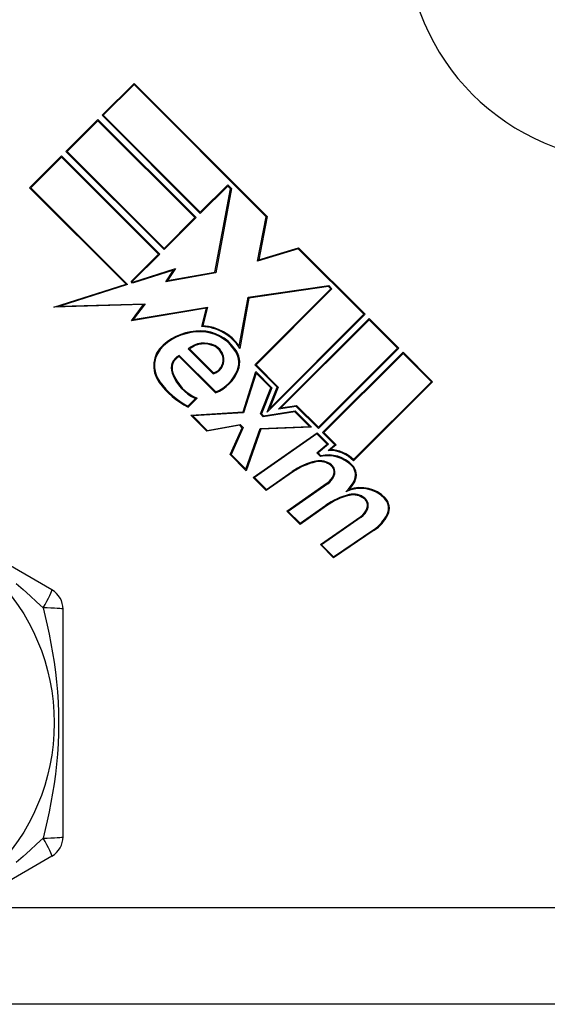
# Model space of a CAD drawing. Header units: inches. Extents: x 4 to 149, y 7 to 82.
# Tile 8 of 188: x 6.008 to 6.477, y 14.047 to 14.922. Entities that reach past the tile are written whole.
import ezdxf

# ---------------------------------------------------------------- set-up
doc = ezdxf.new("R2010")
doc.units = ezdxf.units.IN
doc.header["$MEASUREMENT"] = 0
doc.layers.add('Visible Edges(ANSI)', color=7, linetype='Continuous', lineweight=25)
doc.layers.add('Visible Tangent Edges(ANSI)', color=7, linetype='Continuous', lineweight=25)

msp = doc.modelspace()

# ---------------------------------------------------------------- linework, layer by layer
at = {"layer": 'Visible Edges(ANSI)'}
for p, q in [((6.08113, 14.83747), (6.1095, 14.86584)), ((6.1095, 14.86478), (6.08219, 14.83747)), ((6.1095, 14.86584), (6.22777, 14.74757)), ((6.22695, 14.74733), (6.1095, 14.86478)), ((6.04905, 14.80538), (6.07742, 14.83375)), ((6.07742, 14.83269), (6.05011, 14.80538)), ((6.07742, 14.83375), (6.16466, 14.74651)), ((6.1636, 14.74651), (6.07742, 14.83269)), ((6.16837, 14.75023), (6.08113, 14.83747)), ((6.08219, 14.83747), (6.16837, 14.75129)), ((6.13628, 14.71814), (6.04905, 14.80538)), ((6.05011, 14.80538), (6.13628, 14.7192)), ((6.0167, 14.77303), (6.04507, 14.8014)), ((6.04507, 14.80034), (6.01776, 14.77303)), ((6.04507, 14.8014), (6.13231, 14.71416)), ((6.13125, 14.71416), (6.04507, 14.80034)), ((6.10241, 14.68731), (6.0167, 14.77303)), ((6.01776, 14.77303), (6.10382, 14.68697)), ((6.16837, 14.75129), (6.19277, 14.77568)), ((6.19277, 14.77462), (6.16837, 14.75023)), ((6.18136, 14.69799), (6.19513, 14.77226)), ((6.19594, 14.77251), (6.18201, 14.69734)), ((6.19277, 14.77568), (6.19594, 14.77251)), ((6.19513, 14.77226), (6.19277, 14.77462)), ((6.13628, 14.7192), (6.1636, 14.74651)), ((6.16466, 14.74651), (6.13628, 14.71814)), ((6.21928, 14.70784), (6.22695, 14.74733)), ((6.22777, 14.74757), (6.22025, 14.70892)), ((6.2554, 14.71888), (6.21928, 14.70784)), ((6.22025, 14.70892), (6.25561, 14.71973)), ((6.31368, 14.6606), (6.2554, 14.71888)), ((6.25561, 14.71973), (6.31474, 14.6606)), ((6.10685, 14.68977), (6.13125, 14.71416)), ((6.13231, 14.71416), (6.10791, 14.68977)), ((6.10846, 14.68922), (6.14636, 14.70117)), ((6.14636, 14.70117), (6.1392, 14.69055)), ((6.14454, 14.69981), (6.10825, 14.68837)), ((6.13759, 14.68951), (6.14454, 14.69981)), ((6.18201, 14.69734), (6.13759, 14.68951)), ((6.1392, 14.69055), (6.18136, 14.69799)), ((6.0383, 14.6671), (6.10241, 14.68731)), ((6.10382, 14.68697), (6.04362, 14.66799)), ((6.10825, 14.68837), (6.10685, 14.68977)), ((6.10791, 14.68977), (6.10846, 14.68922)), ((6.21082, 14.67572), (6.28237, 14.68608)), ((6.2821, 14.68528), (6.21146, 14.67505)), ((6.21676, 14.61565), (6.28425, 14.68314)), ((6.28531, 14.68314), (6.21782, 14.61565)), ((6.28425, 14.68314), (6.2821, 14.68528)), ((6.28237, 14.68608), (6.28531, 14.68314)), ((6.20297, 14.63235), (6.21082, 14.67572)), ((6.21146, 14.67505), (6.20337, 14.63037)), ((6.11789, 14.66918), (6.0383, 14.6671)), ((6.04362, 14.66799), (6.11942, 14.66997)), ((6.10711, 14.65487), (6.11789, 14.66918)), ((6.17381, 14.66604), (6.10711, 14.65487)), ((6.11942, 14.66997), (6.10884, 14.65592)), ((6.10884, 14.65592), (6.17481, 14.66696)), ((6.16973, 14.64969), (6.17381, 14.66604)), ((6.17481, 14.66696), (6.17068, 14.6504)), ((6.31474, 14.6606), (6.22766, 14.57352)), ((6.22974, 14.57666), (6.31368, 14.6606)), ((6.23784, 14.57628), (6.31845, 14.65689)), ((6.31845, 14.65689), (6.3447, 14.63064)), ((6.31845, 14.65583), (6.24001, 14.57738)), ((6.34364, 14.63064), (6.31845, 14.65583)), ((6.27324, 14.56024), (6.34364, 14.63064)), ((6.3447, 14.63064), (6.27324, 14.55917)), ((6.18189, 14.59086), (6.14954, 14.62321)), ((6.14969, 14.62413), (6.18208, 14.59174)), ((6.17982, 14.60779), (6.15771, 14.6299)), ((6.15882, 14.62984), (6.18004, 14.60863)), ((6.27695, 14.55546), (6.34842, 14.62692)), ((6.34842, 14.62586), (6.27802, 14.55546)), ((6.34842, 14.62692), (6.37467, 14.60067)), ((6.37361, 14.60067), (6.34842, 14.62586)), ((6.23665, 14.59577), (6.21676, 14.61565)), ((6.21782, 14.61565), (6.23753, 14.59595)), ((6.20629, 14.57389), (6.21769, 14.60969)), ((6.21803, 14.60829), (6.20685, 14.57317)), ((6.21769, 14.60969), (6.23201, 14.59537)), ((6.23113, 14.59519), (6.21803, 14.60829)), ((6.22178, 14.57205), (6.23113, 14.59519)), ((6.23201, 14.59537), (6.22266, 14.57223)), ((6.22766, 14.57352), (6.23665, 14.59577)), ((6.23753, 14.59595), (6.22974, 14.57666)), ((6.3044, 14.53147), (6.37361, 14.60067)), ((6.37467, 14.60067), (6.3044, 14.5304)), ((6.15736, 14.57906), (6.16414, 14.58584)), ((6.16545, 14.58609), (6.1575, 14.57813)), ((6.25364, 14.57878), (6.23784, 14.57628)), ((6.24001, 14.57738), (6.2539, 14.57958)), ((6.27324, 14.55917), (6.25364, 14.57878)), ((6.2539, 14.57958), (6.27324, 14.56024)), ((6.15988, 14.57097), (6.20629, 14.57389)), ((6.1742, 14.55666), (6.15988, 14.57097)), ((6.20685, 14.57317), (6.16159, 14.57033)), ((6.16159, 14.57033), (6.17446, 14.55746)), ((6.22426, 14.56958), (6.22178, 14.57205)), ((6.22266, 14.57223), (6.22452, 14.57038)), ((6.2523, 14.57402), (6.22426, 14.56958)), ((6.22452, 14.57038), (6.25256, 14.57482)), ((6.26528, 14.56104), (6.2523, 14.57402)), ((6.25256, 14.57482), (6.26701, 14.56037)), ((6.20337, 14.56196), (6.1742, 14.55666)), ((6.17446, 14.55746), (6.20362, 14.56277)), ((6.20639, 14.56), (6.19578, 14.53614)), ((6.20549, 14.55984), (6.20337, 14.56196)), ((6.20362, 14.56277), (6.20639, 14.56)), ((6.22155, 14.55913), (6.26528, 14.56104)), ((6.26701, 14.56037), (6.22209, 14.55841)), ((6.19489, 14.53597), (6.20549, 14.55984)), ((6.20889, 14.52303), (6.22155, 14.55913)), ((6.22209, 14.55841), (6.20921, 14.52165)), ((6.2153, 14.51555), (6.27207, 14.55531)), ((6.27199, 14.55433), (6.21647, 14.51545)), ((6.28102, 14.5453), (6.27199, 14.55433)), ((6.27207, 14.55531), (6.28213, 14.54525)), ((6.28783, 14.54459), (6.27695, 14.55546)), ((6.27802, 14.55546), (6.28894, 14.54454)), ((6.27179, 14.53756), (6.28102, 14.5453)), ((6.28213, 14.54525), (6.2729, 14.53751)), ((6.28192, 14.53963), (6.28783, 14.54459)), ((6.28894, 14.54454), (6.28396, 14.54037)), ((6.20921, 14.52165), (6.19489, 14.53597)), ((6.19578, 14.53614), (6.20889, 14.52303)), ((6.27522, 14.53412), (6.27179, 14.53756)), ((6.2729, 14.53751), (6.27546, 14.53495)), ((6.03658, 14.41562), (5.86139, 14.51677)), ((6.25037, 14.52027), (6.22697, 14.50389)), ((6.22706, 14.50486), (6.24994, 14.52088)), ((6.22697, 14.50389), (6.2153, 14.51555)), ((6.21647, 14.51545), (6.22706, 14.50486)), ((6.24527, 14.48559), (6.28114, 14.51071)), ((6.28157, 14.51009), (6.24643, 14.48549)), ((6.28033, 14.4903), (6.25694, 14.47392)), ((6.25702, 14.4749), (6.27989, 14.49092)), ((6.25694, 14.47392), (6.24527, 14.48559)), ((6.24643, 14.48549), (6.25702, 14.4749)), ((6.27496, 14.4559), (6.31083, 14.48102)), ((6.31126, 14.4804), (6.27612, 14.4558)), ((6.32281, 14.46864), (6.28663, 14.44423)), ((6.28672, 14.4452), (6.32239, 14.46926)), ((6.28663, 14.44423), (6.27496, 14.4559)), ((6.27612, 14.4558), (6.28672, 14.4452)), ((6.04643, 14.19627), (6.04643, 14.39857)), ((5.86139, 14.07808), (6.03658, 14.17923)), ((7.26554, 14.04742), (5.68754, 14.04742))]:
    msp.add_line(p, q, dxfattribs=at)
msp.add_circle((5.85154, 14.29742), 0.18701, dxfattribs=at)
for centre, radius, start, end in [((6.55154, 14.99742), 0.2, 180, 270), ((6.16842, 14.60846), 0.04125, 32.07905, 88.17854), ((6.16842, 14.60846), 0.042, 34.6582, 86.91395), ((6.16824, 14.59606), 0.04976, 89.16843, 131.56465), ((6.16824, 14.59606), 0.04901, 89.16843, 131.56465), ((6.16842, 14.60846), 0.0366, 35.36041, 89.16843), ((6.16842, 14.60846), 0.03735, 35.40854, 89.16843), ((6.15159, 14.61483), 0.02466, 131.56465, 216.56052), ((6.15159, 14.61483), 0.02391, 131.56465, 216.56052), ((6.17175, 14.61329), 0.02175, 64.37968, 130.22603), ((6.17175, 14.61329), 0.021, 64.37968, 127.99755), ((6.17491, 14.61989), 0.01369, 6.16516, 64.37968), ((6.17491, 14.61989), 0.01444, 6.16516, 64.37968), ((6.18433, 14.61787), 0.019, 338.84447, 40.08017), ((6.15527, 14.61267), 0.01275, 115.99073, 199.67838), ((6.15527, 14.61267), 0.012, 118.52609, 199.67838), ((6.17666, 14.62007), 0.01268, 284.42104, 6.16516), ((6.17666, 14.62007), 0.01193, 286.45471, 6.16516), ((6.18433, 14.61787), 0.01825, 338.84447, 40.17574), ((6.1801, 14.62155), 0.03911, 199.67838, 245.92418), ((6.1801, 14.62155), 0.03836, 199.67838, 247.56091), ((6.16917, 14.62374), 0.03525, 291.15553, 338.84447), ((6.16917, 14.62374), 0.0345, 291.96432, 338.84447), ((6.19274, 14.64535), 0.07589, 216.56052, 242.33425), ((6.19274, 14.64535), 0.07514, 216.56052, 241.91414), ((6.28191, 14.50565), 0.02925, 44.47765, 103.21233), ((6.28191, 14.50565), 0.03, 44.47765, 102.41137), ((6.28275, 14.50964), 0.03, 43.79525, 91.5849), ((6.28275, 14.50964), 0.03075, 45.22218, 87.73389), ((6.2837, 14.47266), 0.05887, 102.59924, 125), ((6.2837, 14.47266), 0.05813, 102.59924, 125), ((6.27446, 14.51401), 0.0165, 51.03001, 102.59924), ((6.27446, 14.51401), 0.01575, 51.03001, 102.59924), ((6.27965, 14.52042), 0.0075, 338.55712, 51.03001), ((6.27965, 14.52042), 0.00825, 338.55712, 51.03001), ((6.29428, 14.51779), 0.01192, 331.9928, 44.47765), ((6.29428, 14.51779), 0.01267, 331.9928, 44.47765), ((6.27232, 14.5233), 0.01537, 305, 338.55712), ((6.27232, 14.5233), 0.01613, 305, 338.55712), ((6.27368, 14.52875), 0.03525, 312.77691, 331.9928), ((6.27368, 14.52875), 0.036, 318.6169, 331.9928), ((6.31435, 14.44318), 0.05887, 103.55241, 125.82038), ((6.31435, 14.44318), 0.05812, 103.55841, 125.82565), ((6.31066, 14.47592), 0.02995, 44.6788, 115.8136), ((6.30416, 14.48431), 0.0165, 51.10268, 102.63011), ((6.31066, 14.47592), 0.0307, 44.6788, 108.95078), ((6.30416, 14.48431), 0.01575, 51.10268, 102.60833), ((6.30934, 14.49073), 0.0075, 338.54875, 51.10268), ((6.30934, 14.49073), 0.00825, 338.54875, 51.10268), ((6.32315, 14.48827), 0.01237, 333.47479, 44.6788), ((6.32315, 14.48827), 0.01313, 333.47479, 44.6788), ((6.30201, 14.49361), 0.01538, 304.9922, 338.54875), ((6.30201, 14.49361), 0.01613, 305.00762, 338.54875), ((6.30268, 14.49849), 0.03525, 304, 333.47479), ((6.30268, 14.49849), 0.036, 304, 333.47479), ((6.02674, 14.39857), 0.01969, 0, 60), ((6.02674, 14.19627), 0.01969, 300, 0)]:
    msp.add_arc(centre, radius, start, end, dxfattribs=at)
at = {"layer": 'Visible Tangent Edges(ANSI)'}
msp.add_line((5.95725, 14.13342), (6.77409, 14.13342), dxfattribs=at)
at = {"layer": 'Visible Tangent Edges(ANSI)', "flags": 128}
for points in [[(6.00482, 14.42148), (6.01106, 14.41602), (6.01711, 14.41055), (6.02297, 14.4051), (6.02864, 14.39967)], [(6.02864, 14.39967), (6.0305, 14.39206), (6.0323, 14.38426), (6.03401, 14.37628), (6.03562, 14.36813), (6.0371, 14.35982), (6.03844, 14.35135), (6.03961, 14.34273), (6.04061, 14.33394), (6.04142, 14.325), (6.042, 14.3159), (6.04237, 14.30668), (6.04249, 14.29739), (6.04236, 14.2881), (6.042, 14.27888), (6.04141, 14.26977), (6.0406, 14.26082), (6.0396, 14.25204), (6.03843, 14.24343), (6.03709, 14.23499), (6.03561, 14.2267), (6.03401, 14.21858), (6.0323, 14.21061), (6.0305, 14.2028), (6.02864, 14.19518)], [(6.02864, 14.19517), (6.02298, 14.18976), (6.01712, 14.1843), (6.01106, 14.17883), (6.00481, 14.17336)]]:
    msp.add_lwpolyline(points, dxfattribs=at)
at = {"layer": 'Visible Tangent Edges(ANSI)'}
for centre, major_axis, start_param, end_param in [((6.02674, 14.39857), (0.00984, 0.01705), 4.809173, 6.283185), ((6.02674, 14.39857), (0.01969, 0), 0, 1.474012), ((6.02674, 14.19627), (0.01969, 0), 4.809173, 6.283185), ((6.02674, 14.19627), (0.00984, -0.01705), 0, 1.474012)]:
    msp.add_ellipse(centre, major_axis=major_axis, ratio=0.056054, start_param=start_param, end_param=end_param, dxfattribs=at)

doc.saveas('drawing.dxf')
